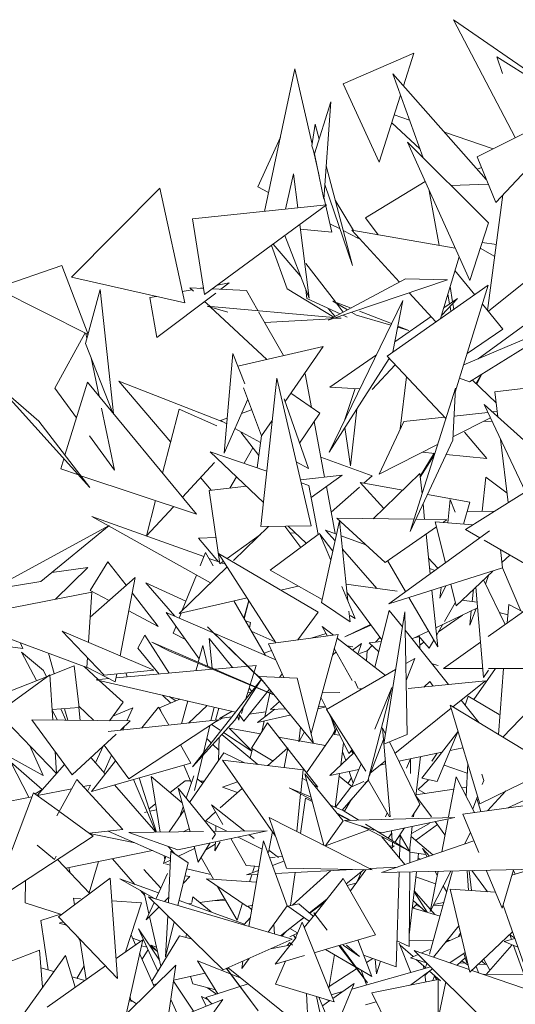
# Model space of a CAD drawing. Header units: millimetres. Extents: x -14485 to 13127, y -18923 to 3272.
# Tile 54 of 119: x 10538 to 10665, y 2772 to 3024. Entities that reach past the tile are written whole.
import ezdxf

# ---------------------------------------------------------------- set-up
doc = ezdxf.new("R2010")
doc.units = ezdxf.units.MM
doc.layers.add('G-IMPT', color=7, linetype='Continuous', lineweight=5)

# ---------------------------------------------------------------- blocks, each defined once
blk = doc.blocks.new('ÁRVORES ORNAMENTAIS - Pequeno e Médio Porte - Ipê-roxo-2865575-CORTE_CALÇADA')
at = {"layer": 'G-IMPT', "color": 253, "true_color": 0xaaaaaa}
for p, q in [((6939.72, 3002.7), (6909.09, 3023.96)), ((6924.89, 2993.73), (6909.09, 3023.96)), ((6898.92, 3015.37), (6880.78, 3007.48)), ((6896.25, 3007.02), (6898.92, 3015.37)), ((6920.17, 3014.4), (6921.58, 3010.18)), ((6920.17, 3014.4), (6940.62, 3001.64)), ((6860.61, 2974.82), (6868.43, 3011.37)), ((6868.43, 3011.37), (6872.8, 2992.02)), ((6901.26, 2988.54), (6893.53, 3010.09)), ((6893.53, 3010.09), (6917.45, 2983.03)), ((6889.99, 2987.45), (6880.78, 3007.48)), ((6889.99, 2987.45), (6895.49, 3004.65)), ((6945.03, 3003.86), (6915.09, 2988.81)), ((6919.88, 2977.13), (6945.03, 3003.86)), ((6873.47, 2989.61), (6877.62, 3002.93)), ((6875.83, 2977.96), (6877.62, 3002.93)), ((6897.8, 2998.21), (6893.86, 2999.56)), ((6873.62, 2997.14), (6872.74, 2991.63)), ((6873.62, 2997.14), (6874.63, 2993.32)), ((6900.44, 2990.85), (6893.21, 2997.54)), ((6858.93, 2981.08), (6864.69, 2993.87)), ((6919.22, 2990.89), (6906.74, 2995.15)), ((6873.42, 2989.61), (6872.74, 2991.63)), ((6913.21, 2957.12), (6897.22, 2992.55)), ((6897.22, 2992.55), (6918.04, 2971.93)), ((6873.18, 2990.33), (6874.62, 2983.96)), ((6875.83, 2977.96), (6873.47, 2989.61)), ((6919.88, 2977.13), (6915.09, 2988.81)), ((6876.44, 2986.46), (6883.16, 2960.95)), ((6915.17, 2985.62), (6916.21, 2986.08)), ((6868.01, 2984.47), (6865.98, 2975.38)), ((6869.13, 2975.71), (6868.01, 2984.47)), ((6858.93, 2981.08), (6861.65, 2979.69)), ((6883.16, 2960.95), (6876.1, 2981.73)), ((6886.54, 2973.13), (6901.77, 2982.48)), ((6908.39, 2981.49), (6917.96, 2981.79)), ((6833.8, 2980.75), (6811.15, 2957.97)), ((6833.8, 2980.75), (6840.16, 2951.4)), ((6875.86, 2978.43), (6877.87, 2969.52)), ((6905.36, 2966.12), (6902.85, 2980.07)), ((6921.73, 2979.1), (6917.79, 2949.43)), ((6842.2, 2972.9), (6876.47, 2976.47)), ((6876.47, 2976.47), (6845.27, 2953.48)), ((6883.46, 2969.93), (6878.76, 2977.67)), ((6842.2, 2972.9), (6845.27, 2953.48)), ((6872.1, 2952.57), (6869.68, 2971.47)), ((6877.4, 2971.64), (6879.98, 2970.32)), ((6886.54, 2973.13), (6889.76, 2968.83)), ((6913.21, 2957.12), (6918.04, 2971.93)), ((6872.1, 2952.57), (6865.87, 2968.66)), ((6869.83, 2970.26), (6877.87, 2969.52)), ((6880.8, 2969.9), (6884.69, 2967.91)), ((6895.22, 2956.68), (6882.99, 2970.01)), ((6882.99, 2970.01), (6909.47, 2965.4)), ((6884.69, 2967.91), (6884.24, 2968.65)), ((6862.41, 2966.11), (6866.44, 2954.96)), ((6869.97, 2958.09), (6862.83, 2966.42)), ((6920.03, 2966.32), (6916.38, 2966.83)), ((6905.76, 2947.34), (6910.48, 2963.18)), ((6919.62, 2963.23), (6915.91, 2965.39)), ((6937.73, 2965.07), (6917.98, 2949.21)), ((6808.67, 2960.96), (6791.84, 2955.11)), ((6808.67, 2960.96), (6815.39, 2943.28)), ((6871.22, 2961.46), (6878.79, 2951.6)), ((6914.51, 2953.45), (6909.43, 2959.67)), ((6811.15, 2957.97), (6840.16, 2951.4)), ((6851.57, 2956.48), (6848.58, 2955.93)), ((6851.57, 2956.48), (6849.44, 2954.87)), ((6876.92, 2946.9), (6896.75, 2957.5)), ((6907.51, 2957.25), (6876.92, 2946.9)), ((6917.96, 2955.87), (6892.02, 2937.73)), ((6907.51, 2957.25), (6896.75, 2957.5)), ((6908.8, 2951.65), (6908.2, 2955.54)), ((6909.5, 2928.51), (6917.96, 2955.87)), ((6791.84, 2955.11), (6815.39, 2943.28)), ((6818.54, 2954.77), (6814.75, 2940.94)), ((6821.89, 2923.03), (6818.54, 2954.77)), ((6832.94, 2953.03), (6831.26, 2952.72)), ((6848.16, 2953.9), (6833.03, 2942.46)), ((6842.05, 2954.72), (6839.54, 2954.25)), ((6841.47, 2955.26), (6842.46, 2954.33)), ((6841.47, 2955.26), (6845.01, 2955.09)), ((6844.99, 2955.26), (6844.25, 2955.12)), ((6847.29, 2954.97), (6856.01, 2954.55)), ((6858.95, 2949.38), (6856.01, 2954.55)), ((6878.42, 2947.7), (6866.44, 2954.96)), ((6871.24, 2954.8), (6871.5, 2952.46)), ((6904.55, 2946.5), (6897.73, 2953.94)), ((6908.05, 2951.13), (6907.61, 2953.57)), ((6833.03, 2942.46), (6831.26, 2952.72)), ((6845.27, 2951.72), (6846.57, 2950.51)), ((6851.2, 2948.96), (6845.95, 2950.56)), ((6878.28, 2947.63), (6845.95, 2950.56)), ((6871.5, 2952.46), (6880, 2948.54)), ((6877.19, 2913.11), (6896.04, 2952.01)), ((6882.81, 2950.05), (6878.17, 2951.84)), ((6878.17, 2951.84), (6881.92, 2949.57)), ((6878.98, 2951.35), (6880.8, 2948.97)), ((6893.54, 2938.8), (6896.04, 2952.01)), ((6906.02, 2948.21), (6910.06, 2952.52)), ((6910.06, 2952.52), (6906.58, 2950.11)), ((6908.4, 2949.18), (6908.16, 2950.5)), ((6909.11, 2949.68), (6908.87, 2951.25)), ((6921.71, 2944.63), (6916.47, 2951.05)), ((6846.79, 2950.31), (6861.21, 2936.87)), ((6865.52, 2937.86), (6859.1, 2949.11)), ((6878.73, 2947.87), (6876.94, 2949.96)), ((6880.75, 2948.2), (6881.76, 2947.73)), ((6882.96, 2948.94), (6884.18, 2948.21)), ((6892.97, 2945.67), (6884.18, 2948.21)), ((6893.16, 2946.06), (6884.99, 2949.21)), ((6860.69, 2946.33), (6877.67, 2947.3)), ((6878.19, 2947.33), (6880.26, 2947.45)), ((6880.26, 2947.45), (6878.9, 2947.57)), ((6903.32, 2947.84), (6894.03, 2941.37)), ((6937.92, 2946.53), (6911.67, 2935.52)), ((6913.12, 2931.16), (6937.92, 2946.53)), ((6915.33, 2937.05), (6927.35, 2945.7)), ((6806.86, 2929.52), (6814.64, 2943.66)), ((6815.13, 2942.33), (6814.87, 2943.54)), ((6897.64, 2944.33), (6894.75, 2945.16)), ((6897.64, 2944.33), (6894.8, 2945.43)), ((6921.71, 2944.63), (6912.56, 2938.4)), ((6821.65, 2923.33), (6814.75, 2940.94)), ((6850.28, 2912.87), (6852.53, 2938.43)), ((6852.53, 2938.43), (6855.61, 2930.64)), ((6853.82, 2935.17), (6875.65, 2940.19)), ((6875.65, 2940.19), (6865.9, 2926.06)), ((6889.28, 2938.06), (6877.4, 2929.79)), ((6818.24, 2927.47), (6816.19, 2937.25)), ((6892.6, 2937.11), (6877.19, 2913.11)), ((6888.22, 2929.18), (6894.12, 2935.49)), ((6907.09, 2921.74), (6892.02, 2937.73)), ((6871.02, 2933.18), (6872.64, 2924.57)), ((6914.86, 2930.67), (6916.25, 2932.97)), ((6915.04, 2930.5), (6916.25, 2932.97)), ((6815.88, 2904.03), (6792.05, 2930.37)), ((6792.05, 2930.37), (6802.75, 2921.06)), ((6809.49, 2912.33), (6815.29, 2931.05)), ((6843.18, 2897.18), (6815.29, 2931.05)), ((6836.58, 2915.63), (6823.28, 2931.34)), ((6823.28, 2931.34), (6849.91, 2920.89)), ((6863.75, 2932.07), (6859.68, 2894.03)), ((6872.55, 2894.24), (6863.75, 2932.07)), ((6895.42, 2919.09), (6897.04, 2932.4)), ((6913.12, 2931.16), (6910.61, 2932.11)), ((6920.01, 2925.77), (6913.86, 2931.62)), ((6919.67, 2928.54), (6936.79, 2930.61)), ((6806.86, 2929.52), (6812.45, 2921.88)), ((6855.26, 2929.61), (6859.84, 2917.26)), ((6867.4, 2928.24), (6874.76, 2923.09)), ((6884.99, 2929.36), (6877.4, 2929.79)), ((6881.24, 2921.46), (6883.86, 2929.43)), ((6897.96, 2892.8), (6909.55, 2929.53)), ((6908.87, 2916.18), (6909.55, 2929.53)), ((6919.67, 2928.54), (6920.44, 2922.14)), ((6850.28, 2912.87), (6856.33, 2926.71)), ((6865.65, 2926.8), (6871.88, 2908.88)), ((6934.55, 2909.42), (6916.89, 2925.35)), ((6916.89, 2925.35), (6927.54, 2902.96)), ((6822.21, 2908.53), (6818.88, 2924.41)), ((6834.52, 2907.7), (6838.78, 2924.1)), ((6848.43, 2919.86), (6838.78, 2924.1)), ((6857.31, 2923.93), (6854.73, 2923.05)), ((6869.61, 2915.4), (6874.76, 2923.09)), ((6882.62, 2909.63), (6884.26, 2924.13)), ((6909.19, 2922.35), (6917.87, 2923.28)), ((6919.05, 2923.4), (6920.27, 2923.54)), ((6815.88, 2904.03), (6802.75, 2921.06)), ((6851.07, 2921.79), (6849.34, 2921.2)), ((6849.34, 2921.2), (6850.94, 2920.33)), ((6862.59, 2921.26), (6859.84, 2917.26)), ((6873.32, 2920.95), (6876.01, 2906.7)), ((6896.3, 2920.97), (6889.97, 2907.5)), ((6896.3, 2920.97), (6906.76, 2922.09)), ((6918.53, 2921.9), (6908.92, 2917.05)), ((6916.89, 2921.07), (6918.97, 2920.97)), ((6853.04, 2919.18), (6859.62, 2915.58)), ((6859.18, 2912.27), (6854.59, 2918.21)), ((6882.62, 2909.63), (6881.24, 2919.43)), ((6917.57, 2911.48), (6911.88, 2918.21)), ((6815.79, 2917.31), (6822.21, 2908.53)), ((6859.84, 2917.26), (6858.76, 2909.11)), ((6908.87, 2916.18), (6897.96, 2892.8)), ((6921.13, 2916.44), (6923.08, 2900.18)), ((6860.35, 2900.21), (6846.73, 2913.22)), ((6846.73, 2913.22), (6861.21, 2908.27)), ((6855.39, 2910.26), (6857.66, 2914.24)), ((6904.99, 2915.07), (6889.97, 2907.5)), ((6900.53, 2906.92), (6904.09, 2912.82)), ((6901.11, 2913.12), (6904.27, 2912.8)), ((6808.39, 2908.79), (6809.2, 2911.42)), ((6847.81, 2910.45), (6839.57, 2901.56)), ((6868.75, 2910.6), (6871.88, 2908.88)), ((6888.23, 2907.06), (6875.05, 2911.81)), ((6904.13, 2912.35), (6900.55, 2906.7)), ((6907.16, 2912.52), (6917.57, 2911.48)), ((6808.39, 2908.79), (6812.96, 2907.27)), ((6900.46, 2907.62), (6888.45, 2896.04)), ((6900.46, 2907.62), (6900.99, 2902.41)), ((6813.54, 2907.07), (6843.18, 2897.18)), ((6846.99, 2903.33), (6844.23, 2906.59)), ((6851.75, 2903.89), (6853.43, 2906.82)), ((6869.82, 2905.98), (6880.55, 2907.23)), ((6869.99, 2905.27), (6872.01, 2904.58)), ((6880.55, 2907.23), (6872.59, 2901.46)), ((6891.16, 2898.65), (6885.13, 2905.29)), ((6885.13, 2905.29), (6896.04, 2903.36)), ((6888.23, 2907.06), (6886.06, 2905.13)), ((6916.37, 2897.95), (6917.32, 2906.68)), ((6922.8, 2902.55), (6917.32, 2906.68)), ((6846.45, 2903.27), (6855.98, 2904.38)), ((6846.45, 2903.27), (6849.2, 2884.51)), ((6874.34, 2892.02), (6872.01, 2904.58)), ((6876.47, 2904.27), (6878.74, 2892.23)), ((6884.99, 2904.17), (6877.71, 2897.69)), ((6929.56, 2904.23), (6912.1, 2893.31)), ((6830.34, 2891.62), (6832.69, 2900.68)), ((6902.37, 2902.24), (6913.22, 2900.32)), ((6907.6, 2894.97), (6908.23, 2900.93)), ((6908.23, 2900.93), (6909.47, 2897.76)), ((6911.59, 2894.68), (6913.22, 2900.32)), ((6837.31, 2899.13), (6830.34, 2891.62)), ((6901.25, 2899.86), (6901.66, 2895.87)), ((6912.52, 2897.89), (6919.6, 2898)), ((6845.09, 2886.34), (6816.34, 2896.63)), ((6846.76, 2879.57), (6816.34, 2896.63)), ((6879.84, 2895.46), (6875.21, 2874.58)), ((6891.5, 2884.86), (6879.13, 2896.16)), ((6898.94, 2895.9), (6879.13, 2896.16)), ((6879.84, 2895.46), (6881.98, 2875)), ((6907.38, 2895.79), (6899.41, 2895.89)), ((6906.97, 2884.74), (6904.39, 2895.21)), ((6914, 2894.5), (6904.39, 2895.21)), ((6906.33, 2895.07), (6907.38, 2895.79)), ((6790.38, 2877.82), (6820.8, 2894.29)), ((6803.3, 2879.96), (6820.8, 2894.29)), ((6861.67, 2894.06), (6852.71, 2885.35)), ((6872.55, 2894.24), (6859.68, 2894.03)), ((6865.84, 2894.13), (6869.89, 2888.68)), ((6871.3, 2889.74), (6866.7, 2894.14)), ((6878.71, 2890.37), (6876.29, 2893.13)), ((6876.29, 2893.13), (6879.09, 2892.1)), ((6891.5, 2884.86), (6904.7, 2893.95)), ((6892.45, 2874.23), (6918.26, 2892.91)), ((6912.1, 2893.31), (6915.83, 2891.15)), ((6843.71, 2891.02), (6848.21, 2891.27)), ((6843.71, 2891.02), (6848.85, 2885)), ((6859.58, 2892.03), (6851.04, 2885.84)), ((6862.1, 2882.82), (6874.7, 2892.29)), ((6867.19, 2892.32), (6868.52, 2892.4)), ((6877.6, 2885.38), (6874.7, 2892.29)), ((6878.13, 2887.75), (6874.79, 2892.06)), ((6880.23, 2891.67), (6886.62, 2889.32)), ((6902.05, 2892.12), (6903.09, 2881.93)), ((6916.9, 2890.53), (6933.2, 2881.09)), ((6889.4, 2878.16), (6880.59, 2888.21)), ((6921.63, 2883.41), (6921.06, 2888.12)), ((6815.95, 2877.64), (6820.51, 2884.96)), ((6825.16, 2878.98), (6820.51, 2884.96)), ((6845.5, 2887.38), (6844.15, 2884)), ((6845.5, 2887.38), (6847.48, 2883.99)), ((6849.15, 2884.89), (6846.38, 2885.88)), ((6863.55, 2864.2), (6848.83, 2887.14)), ((6874.36, 2872.13), (6848.83, 2887.14)), ((6850.1, 2885.16), (6849.2, 2884.51)), ((6896.77, 2877.36), (6892.14, 2885.3)), ((6905.05, 2883.35), (6902.68, 2885.96)), ((6921.45, 2884.85), (6923.45, 2886.74)), ((6806.09, 2882.24), (6815.34, 2883.54)), ((6807.09, 2875.38), (6815.34, 2883.54)), ((6851.03, 2883.71), (6838.71, 2871.74)), ((6850.61, 2884.37), (6849.54, 2884.75)), ((6862.1, 2882.82), (6875.37, 2875.3)), ((6921.63, 2883.41), (6892.45, 2874.23)), ((6902.95, 2883.28), (6904.28, 2882.79)), ((6909.7, 2873.73), (6919.09, 2882.61)), ((6921.59, 2883.41), (6926.32, 2872.44)), ((6790.38, 2877.82), (6803.3, 2879.96)), ((6815.96, 2870.81), (6827.44, 2881.01)), ((6823.64, 2860.89), (6827.44, 2881.01)), ((6843.18, 2881.58), (6839.56, 2872.56)), ((6916.71, 2880.36), (6922.27, 2868.92)), ((6918.14, 2881.72), (6917.22, 2879.3)), ((6820.77, 2875.08), (6815.95, 2877.64)), ((6840.5, 2874.9), (6830.18, 2879.61)), ((6837.65, 2871.08), (6830.18, 2879.61)), ((6869.27, 2878.76), (6864.83, 2877.74)), ((6883.87, 2870.49), (6880.45, 2878.64)), ((6881.53, 2879.24), (6894.59, 2877.44)), ((6903.53, 2877.72), (6905.01, 2863.22)), ((6905.56, 2875.67), (6907.05, 2878.82)), ((6905.56, 2875.67), (6905.85, 2878.45)), ((6909.7, 2873.73), (6908.34, 2879.23)), ((6913.87, 2874.79), (6914.21, 2878)), ((6914.76, 2878.52), (6916.77, 2855.34)), ((6816.41, 2877.19), (6781.59, 2870.41)), ((6815.52, 2864.37), (6816.41, 2877.19)), ((6833.34, 2868.44), (6826.69, 2877.01)), ((6856.15, 2875.74), (6838.71, 2871.74)), ((6852.75, 2874.96), (6860.88, 2861.02)), ((6855.33, 2870.54), (6856.57, 2875.07)), ((6855.4, 2870.42), (6856.63, 2874.99)), ((6881.74, 2877.22), (6890.65, 2864.96)), ((6905.01, 2863.22), (6897.64, 2875.86)), ((6911.21, 2875.16), (6915.1, 2874.62)), ((6917.93, 2865.82), (6931.59, 2875.58)), ((6833.34, 2868.44), (6825.82, 2872.41)), ((6875.21, 2874.58), (6882.54, 2869.64)), ((6882.26, 2872.31), (6882.54, 2869.64)), ((6888.86, 2858), (6892.59, 2872.54)), ((6895.96, 2868.33), (6892.59, 2872.54)), ((6904.51, 2868.1), (6915.23, 2873.2)), ((6906.75, 2869.68), (6909.51, 2874.5)), ((6914.84, 2873.02), (6913.21, 2868.72)), ((6913.21, 2868.72), (6913.61, 2872.44)), ((6923.2, 2874.03), (6922.82, 2869.32)), ((6926.83, 2872.18), (6923.2, 2874.03)), ((6815.07, 2857.91), (6781.59, 2870.41)), ((6863.49, 2859.89), (6835.46, 2872.02)), ((6843.89, 2860.16), (6835.46, 2872.02)), ((6839.28, 2871.87), (6838.77, 2870.59)), ((6856.99, 2869.47), (6855.74, 2869.83)), ((6869.17, 2864.96), (6874.36, 2872.13)), ((6882.57, 2871.23), (6883.87, 2870.49)), ((6891.22, 2838.25), (6896.57, 2872.21)), ((6897.19, 2840.72), (6896.57, 2872.21)), ((6911.34, 2871.35), (6905.24, 2867.05)), ((6922.99, 2871.39), (6920.77, 2872.01)), ((6798.65, 2862.75), (6761.58, 2867.96)), ((6819.49, 2855.98), (6808.8, 2867.25)), ((6808.8, 2867.25), (6832.29, 2857.18)), ((6837.94, 2868.53), (6837.22, 2866.72)), ((6860.24, 2854.4), (6845.97, 2868.33)), ((6845.97, 2868.33), (6860.66, 2853.89)), ((6856.99, 2869.47), (6856.81, 2867.99)), ((6863.39, 2864.46), (6857.24, 2867.26)), ((6878.27, 2866.17), (6875.4, 2868.39)), ((6876.74, 2865.97), (6875.4, 2868.39)), ((6881.24, 2865.78), (6887.76, 2868.95)), ((6881.24, 2865.78), (6887.88, 2868.77)), ((6907.79, 2853.55), (6896.66, 2867.46)), ((6898.46, 2865.21), (6902.68, 2867.22)), ((6904.71, 2866.13), (6906.34, 2868.97)), ((6828.15, 2862.84), (6829.92, 2866.23)), ((6829.92, 2866.23), (6836.21, 2856.46)), ((6837.22, 2866.72), (6840.39, 2865.09)), ((6846.4, 2865.32), (6847.24, 2857.72)), ((6846.4, 2865.32), (6852.38, 2857.9)), ((6879.48, 2866.34), (6861.67, 2863.95)), ((6876.38, 2866.62), (6872.54, 2865.41)), ((6879.48, 2866.34), (6872.54, 2840.99)), ((6891.62, 2855.88), (6879.23, 2865.43)), ((6889.03, 2864.38), (6890.2, 2865.59)), ((6899.31, 2865.62), (6900.27, 2865.74)), ((6902.82, 2862.82), (6900.06, 2865.98)), ((6900.34, 2865.66), (6900.41, 2862.77)), ((6902.82, 2862.82), (6904.02, 2864.92)), ((6798.65, 2862.75), (6797.99, 2864.29)), ((6828.15, 2862.84), (6833.63, 2856.23)), ((6836.28, 2862.06), (6831.72, 2864.38)), ((6831.72, 2864.38), (6858.28, 2852.98)), ((6843.64, 2859.26), (6844.81, 2863.51)), ((6846.11, 2858.2), (6844.81, 2863.51)), ((6862.44, 2862.22), (6860.53, 2861.62)), ((6861.67, 2863.95), (6865.55, 2855.32)), ((6883.06, 2854.53), (6878.51, 2862.77)), ((6883.28, 2863.19), (6881.83, 2863.43)), ((6885.48, 2864.09), (6883.21, 2862.36)), ((6884.52, 2861.36), (6885.48, 2864.09)), ((6886.93, 2862.2), (6884.99, 2861.49)), ((6886.93, 2862.2), (6886.78, 2859.61)), ((6886.92, 2862.2), (6888.2, 2863.52)), ((6887.47, 2864.19), (6890.55, 2864.56)), ((6887.47, 2864.19), (6889.88, 2861.96)), ((6901.46, 2864.38), (6900.39, 2863.63)), ((6906.46, 2857.61), (6915.99, 2864.43)), ((6798.33, 2861.82), (6804.02, 2857.11)), ((6798.33, 2861.82), (6802.19, 2854.54)), ((6806.76, 2856.34), (6805.23, 2861.59)), ((6815.07, 2857.91), (6815.25, 2860.45)), ((6836.28, 2862.06), (6858.21, 2852.89)), ((6878.98, 2861.91), (6878.05, 2861.09)), ((6896.83, 2858.89), (6899.1, 2860.21)), ((6896.91, 2854.54), (6899.1, 2860.21)), ((6804.02, 2857.11), (6804.73, 2855.54)), ((6811.84, 2858.34), (6805.58, 2855.87)), ((6813.13, 2847.63), (6811.84, 2858.34)), ((6818.02, 2854.83), (6814.41, 2858.16)), ((6822.39, 2854.23), (6815.07, 2857.95)), ((6819.49, 2855.98), (6832.29, 2857.18)), ((6847.3, 2857.45), (6822.58, 2855.24)), ((6843.04, 2857.07), (6843.58, 2859.01)), ((6858.44, 2858.45), (6847.86, 2857.5)), ((6855.85, 2849.88), (6858.44, 2858.45)), ((6876.52, 2847.13), (6894.18, 2857.36)), ((6903.57, 2858.83), (6905.14, 2858.42)), ((6916.58, 2857.63), (6906.46, 2857.61)), ((6914.3, 2849.67), (6919.77, 2857.64)), ((6916.77, 2855.34), (6918, 2857.21)), ((6926.81, 2857.65), (6918, 2857.63)), ((6921.89, 2857.64), (6920.54, 2840.77)), ((6805.14, 2855.7), (6785.92, 2848.13)), ((6792.3, 2846.33), (6805.57, 2856.01)), ((6806.39, 2844.42), (6805.57, 2856.01)), ((6820.73, 2855.07), (6817.44, 2854.78)), ((6853.18, 2846.49), (6817.44, 2854.78)), ((6824.36, 2848.99), (6818.29, 2854.58)), ((6822.39, 2854.23), (6822.78, 2856.29)), ((6825.45, 2855.5), (6825.09, 2856.51)), ((6859.81, 2854.92), (6842.16, 2832.44)), ((6853.03, 2844.43), (6859.81, 2854.92)), ((6859.24, 2855.63), (6873.16, 2838.53)), ((6859.24, 2855.63), (6868.97, 2855.15)), ((6865.13, 2856.24), (6864.43, 2855.37)), ((6873.16, 2838.53), (6868.97, 2855.15)), ((6861.94, 2852.31), (6855.29, 2844.14)), ((6856.75, 2852.49), (6857.33, 2851.77)), ((6858.44, 2852.79), (6863.15, 2850.82)), ((6858.5, 2852.89), (6863.07, 2850.92)), ((6862.13, 2852.08), (6860.73, 2845.28)), ((6883.75, 2854.43), (6884.62, 2852.49)), ((6885.71, 2852.45), (6884.99, 2852.47)), ((6893.24, 2852.79), (6887.12, 2828.87)), ((6893.24, 2852.79), (6888.93, 2842.09)), ((6897.41, 2852.49), (6917.26, 2854.52)), ((6902.97, 2854.34), (6901.45, 2852.9)), ((6902.97, 2854.34), (6903.85, 2853.15)), ((6917.26, 2854.52), (6908.92, 2847.83)), ((6838.95, 2849.79), (6833.72, 2847.56)), ((6836.58, 2848.78), (6834.49, 2850.82)), ((6837.87, 2849.33), (6836.21, 2850.43)), ((6856.32, 2851.43), (6857.17, 2851.56)), ((6875.09, 2850.31), (6876.63, 2847.2)), ((6875.39, 2851.39), (6879.9, 2851.46)), ((6912.03, 2848.26), (6912.82, 2850.54)), ((6912.82, 2850.54), (6920.75, 2845.85)), ((6933.11, 2851.99), (6921.69, 2840.07)), ((6813.13, 2847.63), (6806.2, 2847.1)), ((6808.44, 2847.27), (6809.73, 2844.38)), ((6810.22, 2844.38), (6809.36, 2847.34)), ((6812.95, 2848.09), (6816.9, 2844.31)), ((6813.34, 2844.34), (6813, 2847.62)), ((6820.92, 2844.27), (6824.36, 2848.99)), ((6821.78, 2845.45), (6826.88, 2847.56)), ((6825.38, 2844.22), (6826.88, 2847.56)), ((6833.42, 2847.74), (6829.2, 2842.43)), ((6836.09, 2843.14), (6833.42, 2847.74)), ((6833.72, 2847.56), (6834.24, 2846.34)), ((6839.33, 2843.48), (6840.93, 2849.33)), ((6841.15, 2843.66), (6845.92, 2848.17)), ((6847.72, 2847.75), (6846.9, 2844.26)), ((6848.09, 2844.38), (6848.89, 2847.48)), ((6854.72, 2846.13), (6855.23, 2847.83)), ((6863.26, 2847.21), (6858.8, 2843.82)), ((6864.48, 2849.19), (6862.15, 2847.15)), ((6865.98, 2847.35), (6862.15, 2847.15)), ((6876.34, 2847.8), (6874.27, 2847.33)), ((6876.29, 2847.9), (6874.4, 2847.8)), ((6886.56, 2831.3), (6876.52, 2847.13)), ((6908.44, 2847.45), (6894.03, 2835.9)), ((6908.2, 2848.27), (6934.63, 2832.2)), ((6908.2, 2848.27), (6915.77, 2822.97)), ((6915.64, 2843.75), (6911.02, 2849.52)), ((6792.3, 2846.33), (6807.35, 2830.77)), ((6806.2, 2846.98), (6807.57, 2844.4)), ((6847.97, 2843.9), (6850.05, 2844.97)), ((6849.07, 2844.84), (6852.29, 2846.69)), ((6852.24, 2845.28), (6849.07, 2844.84)), ((6854.01, 2844.41), (6853.69, 2845.44)), ((6855.29, 2844.14), (6854.01, 2845.94)), ((6854.17, 2845.71), (6854.01, 2844.41)), ((6860.98, 2846.5), (6856.73, 2845.91)), ((6867.11, 2845.7), (6858.8, 2843.82)), ((6877.21, 2846.04), (6882.25, 2835.88)), ((6877.72, 2845.01), (6878.83, 2841.7)), ((6800.98, 2844.47), (6811.33, 2830.42)), ((6800.98, 2844.47), (6826.23, 2844.21)), ((6820.58, 2841.54), (6848.82, 2844.46)), ((6823.69, 2841.86), (6826.23, 2844.21)), ((6824.35, 2841.93), (6824.77, 2842.86)), ((6825.85, 2829.36), (6848.82, 2844.46)), ((6853.03, 2844.43), (6842.16, 2832.44)), ((6846.6, 2843), (6844.95, 2835.99)), ((6849.24, 2841.81), (6847.02, 2843.27)), ((6857.38, 2836.57), (6851.54, 2842.36)), ((6851.54, 2842.36), (6859.61, 2840.89)), ((6857.26, 2837.19), (6861.39, 2843.68)), ((6860.51, 2844.2), (6859.93, 2841.39)), ((6874.25, 2827.21), (6861.39, 2843.68)), ((6869.85, 2842.59), (6869.41, 2838.88)), ((6878.16, 2840.7), (6878.73, 2841.99)), ((6879.03, 2842.37), (6878.55, 2840.72)), ((6890.83, 2842.46), (6892.82, 2819.62)), ((6890.83, 2842.46), (6891.63, 2840.83)), ((6787.17, 2839.51), (6803.86, 2830.22)), ((6811.33, 2830.42), (6822.59, 2840.84)), ((6846.98, 2838.58), (6845.82, 2839.71)), ((6849.01, 2839.99), (6848.79, 2833.96)), ((6858.89, 2833.07), (6849.72, 2840.77)), ((6857.35, 2836.44), (6850.13, 2841.22)), ((6864.22, 2840.05), (6876.21, 2837.87)), ((6870.84, 2841.38), (6869.41, 2838.88)), ((6871.39, 2830.87), (6878.82, 2841.65)), ((6878.55, 2840.72), (6879.94, 2840.55)), ((6887.42, 2829.95), (6891.09, 2839.46)), ((6891.22, 2838.25), (6897.19, 2840.72)), ((6900.91, 2829.55), (6910.17, 2841.37)), ((6910.17, 2841.37), (6904.89, 2828.64)), ((6800.52, 2837.83), (6803.86, 2830.22)), ((6817.33, 2833.45), (6819.38, 2837.87)), ((6825.85, 2829.36), (6819.52, 2838)), ((6841.76, 2833.39), (6839.06, 2838.04)), ((6848.89, 2836.7), (6847.37, 2838.19)), ((6856.91, 2834.73), (6857.51, 2837.05)), ((6862.81, 2833.93), (6857.26, 2837.19)), ((6861.49, 2832.76), (6866.6, 2837.29)), ((6865.67, 2832.28), (6866.6, 2837.29)), ((6880.9, 2838.6), (6880.14, 2832.83)), ((6892.61, 2838.82), (6900.42, 2822.76)), ((6911.47, 2837.33), (6908.21, 2836.65)), ((6807.35, 2830.77), (6806.96, 2836.36)), ((6816.11, 2834.85), (6819.79, 2830.61)), ((6819.44, 2831.02), (6821.42, 2835.41)), ((6850.2, 2835.99), (6841.42, 2823.33)), ((6844.79, 2835.35), (6842.67, 2826.36)), ((6850.2, 2835.99), (6855.53, 2833.46)), ((6883.55, 2836.04), (6877.34, 2830.19)), ((6880.61, 2836.41), (6881.42, 2834.03)), ((6882.25, 2835.88), (6883.06, 2836.82)), ((6882.86, 2836.59), (6883.31, 2835.82)), ((6906.13, 2836.21), (6895.01, 2833.89)), ((6898.06, 2834.52), (6896.99, 2832.06)), ((6898.03, 2830.76), (6898.07, 2834.53)), ((6900.57, 2835.05), (6899.39, 2824.88)), ((6903.5, 2833.93), (6904.88, 2835.95)), ((6795.59, 2833.6), (6803.62, 2826.6)), ((6795.59, 2833.6), (6800.2, 2824.63)), ((6809.39, 2833.06), (6802.4, 2825.1)), ((6822.47, 2833.97), (6816.25, 2826.16)), ((6841.76, 2833.39), (6816.25, 2826.16)), ((6839.92, 2832.87), (6841.87, 2828.26)), ((6849.87, 2834.12), (6870.49, 2831.71)), ((6849.87, 2834.12), (6863.43, 2814.68)), ((6885.35, 2833.22), (6882.99, 2827.38)), ((6891.57, 2833.93), (6887.78, 2830.89)), ((6891.64, 2833.18), (6890.29, 2832.9)), ((6912.57, 2830.78), (6906.63, 2832.84)), ((6912.68, 2833.27), (6912.29, 2824.96)), ((6934.63, 2832.2), (6915.77, 2822.97)), ((6832.91, 2815.72), (6828.5, 2829.63)), ((6833.91, 2815.73), (6831.56, 2830)), ((6831.56, 2830), (6839.51, 2823.23)), ((6842.5, 2830.1), (6840.54, 2824.42)), ((6844.84, 2828.26), (6843.39, 2829.4)), ((6870.49, 2831.71), (6869.89, 2825.81)), ((6871.45, 2828.85), (6870.27, 2829.55)), ((6870.98, 2830.63), (6875.83, 2812.32)), ((6870.98, 2830.63), (6880.81, 2818.64)), ((6884.75, 2831.74), (6877.34, 2830.19)), ((6879.87, 2830.72), (6878.74, 2822.1)), ((6879.78, 2830.04), (6882.96, 2827.37)), ((6881.95, 2828.21), (6882.89, 2829.65)), ((6882.35, 2831.24), (6883.35, 2828.28)), ((6900.91, 2829.55), (6904.89, 2828.64)), ((6909.74, 2829.9), (6907.76, 2819.62)), ((6909.74, 2829.9), (6914.47, 2820.74)), ((6916.29, 2830.6), (6916.78, 2828.95)), ((6802.44, 2825.07), (6811.26, 2826.82)), ((6807.44, 2819.87), (6812.55, 2829.16)), ((6812.55, 2829.16), (6824.35, 2816.36)), ((6814.17, 2827.4), (6816.07, 2827.78)), ((6815.29, 2826.18), (6816.07, 2827.78)), ((6822.2, 2827.85), (6832.74, 2815.71)), ((6832.76, 2815.71), (6827.04, 2829.22)), ((6836.43, 2825.85), (6840.29, 2828.84)), ((6838.5, 2826.94), (6841.53, 2815.81)), ((6838.5, 2826.94), (6848.02, 2815.17)), ((6841.63, 2828.82), (6840.29, 2828.84)), ((6845.18, 2828.76), (6844.19, 2828.77)), ((6849.24, 2821.9), (6854.9, 2826.92)), ((6853.7, 2828.63), (6849.87, 2827.24)), ((6853.71, 2825.86), (6849.87, 2827.24)), ((6866.97, 2827.03), (6872.56, 2824.69)), ((6866.97, 2827.03), (6872.74, 2823.99)), ((6874.25, 2827.21), (6873.35, 2827.74)), ((6882.7, 2827.26), (6878.8, 2822.07)), ((6880.48, 2821.37), (6887.38, 2829.23)), ((6882.7, 2827.26), (6886.07, 2828.68)), ((6886.33, 2828.24), (6887.12, 2828.87)), ((6887.19, 2829.12), (6892.68, 2819.62)), ((6902.66, 2829.15), (6899.96, 2826.63)), ((6912.4, 2827.23), (6911.21, 2827.05)), ((6916.78, 2828.95), (6916.37, 2827.87)), ((6790.07, 2822.62), (6801.03, 2824.79)), ((6801.42, 2825.81), (6790.8, 2797.73)), ((6808.06, 2820.98), (6801.42, 2825.81)), ((6803.82, 2826.72), (6801.83, 2825.51)), ((6869.86, 2825.51), (6868.88, 2815.85)), ((6871.1, 2824.4), (6869.84, 2815.37)), ((6872.87, 2823.52), (6871.1, 2824.4)), ((6903.42, 2819.62), (6899.4, 2824.99)), ((6909.13, 2826.73), (6899.43, 2825.24)), ((6899.96, 2826.63), (6901.79, 2825.6)), ((6915.21, 2824.83), (6914, 2821.65)), ((6915.02, 2824.35), (6916.07, 2820.96)), ((6917.75, 2821.19), (6922.48, 2826.26)), ((6922.99, 2821.92), (6929.26, 2824.82)), ((6831.03, 2821.67), (6832.71, 2822.98)), ((6839.78, 2822.23), (6838.9, 2819.7)), ((6855.55, 2815.96), (6847.04, 2822.67)), ((6849.94, 2817.62), (6847.04, 2822.67)), ((6877.57, 2822.59), (6880.8, 2821.24)), ((6881.12, 2821.04), (6882.93, 2824.15)), ((6898.36, 2819.62), (6900.42, 2822.76)), ((6929.4, 2822.82), (6911.41, 2820.31)), ((6816.74, 2814.67), (6808.16, 2820.91)), ((6830.56, 2820.91), (6829.83, 2820.75)), ((6832.96, 2821.46), (6831.22, 2821.06)), ((6840.03, 2821.32), (6836.17, 2815.75)), ((6845.56, 2818.64), (6848.07, 2820.87)), ((6861.82, 2819.44), (6866.22, 2806.47)), ((6861.82, 2819.44), (6888.18, 2806.05)), ((6879.24, 2820.56), (6882.73, 2818.71)), ((6882.51, 2818.71), (6879.54, 2820.19)), ((6880.8, 2821.24), (6884.79, 2818.77)), ((6881.13, 2818.67), (6909.38, 2819.46)), ((6890.56, 2815.56), (6909.38, 2819.46)), ((6892.06, 2820.69), (6891.59, 2819.62)), ((6898.87, 2820.39), (6898.78, 2819.62)), ((6911.41, 2820.31), (6915.54, 2810.46)), ((6850.94, 2815.91), (6845.56, 2818.64)), ((6848.17, 2817.31), (6848.12, 2815.88)), ((6876.2, 2812.13), (6880.81, 2818.64)), ((6888.63, 2816.2), (6881.13, 2818.67)), ((6886.89, 2816.52), (6885.39, 2817.27)), ((6885.61, 2817.19), (6897.6, 2810.87)), ((6886.52, 2817.71), (6897.6, 2810.87)), ((6894.04, 2813.06), (6896.5, 2816.79)), ((6898.5, 2817.21), (6897.76, 2810.84)), ((6898.29, 2815.39), (6902.87, 2817.89)), ((6899.31, 2813.6), (6904.92, 2817.62)), ((6906.87, 2815.01), (6904.32, 2818.41)), ((6907.66, 2819.1), (6906.03, 2810.62)), ((6816.74, 2814.67), (6790.8, 2797.73)), ((6815.65, 2815.46), (6824.35, 2816.36)), ((6815.81, 2815.34), (6827.39, 2812.95)), ((6820.54, 2815.96), (6836.54, 2808.94)), ((6825.89, 2815.64), (6844.97, 2815.85)), ((6838.37, 2811.14), (6825.89, 2815.64)), ((6838.37, 2811.14), (6861.29, 2816.02)), ((6841.33, 2816.52), (6839.74, 2815.79)), ((6847.23, 2813.87), (6848.02, 2815.17)), ((6847.45, 2815.87), (6861.29, 2816.02)), ((6860.03, 2811.3), (6853.84, 2814.44)), ((6857.94, 2814.08), (6856.71, 2815.05)), ((6861.63, 2810.49), (6862.63, 2815.84)), ((6887.37, 2816.26), (6876.22, 2812.16)), ((6890.56, 2815.56), (6889.33, 2815.97)), ((6890.7, 2814.5), (6896.56, 2807.39)), ((6892.31, 2814.13), (6893.18, 2815.36)), ((6893.12, 2816.09), (6893.35, 2813.49)), ((6895.29, 2812.29), (6895.38, 2815.09)), ((6895.37, 2814.96), (6897.76, 2810.84)), ((6898.19, 2814.54), (6903.77, 2809.85)), ((6911.83, 2812.6), (6913.37, 2815.63)), ((6802.38, 2812.37), (6806.79, 2808.69)), ((6835.96, 2812.01), (6837.53, 2810.21)), ((6842.56, 2812.03), (6843.66, 2807.98)), ((6843.66, 2807.98), (6846.64, 2812.9)), ((6845.57, 2811.13), (6848, 2812.66)), ((6849.24, 2813.19), (6847.93, 2810.9)), ((6848.02, 2813.19), (6847.93, 2810.9)), ((6855.93, 2807.16), (6851.99, 2814.04)), ((6860.4, 2813.5), (6856.63, 2791.52)), ((6860.4, 2813.5), (6866.43, 2796.82)), ((6914.29, 2813.43), (6890.62, 2805.36)), ((6892.67, 2812.12), (6893.87, 2812.23)), ((6893.87, 2812.23), (6893.08, 2811.61)), ((6893.38, 2813.09), (6893.46, 2812.17)), ((6895.2, 2809.04), (6895.29, 2812.08)), ((6897.84, 2807.82), (6897.87, 2811.83)), ((6806.79, 2808.69), (6807.19, 2809.51)), ((6831.88, 2810.98), (6809.69, 2806.43)), ((6835.36, 2809.45), (6834.73, 2807.64)), ((6835.07, 2808.63), (6834.91, 2809.65)), ((6836.63, 2810.82), (6835.98, 2797.61)), ((6836.63, 2810.82), (6841.06, 2807.79)), ((6842.7, 2811.51), (6838.56, 2809.5)), ((6844.37, 2809.16), (6847.56, 2803.61)), ((6864.17, 2809.17), (6861.74, 2811.08)), ((6861.97, 2809.15), (6863.39, 2809.29)), ((6863.96, 2809.34), (6865.21, 2809.46)), ((6897.86, 2810.58), (6901.95, 2809.97)), ((6900.07, 2810.25), (6899.87, 2808.52)), ((6902.87, 2809.54), (6901.1, 2811.51)), ((6902.3, 2809.34), (6901.1, 2811.51)), ((6807.55, 2808.67), (6815.83, 2799.99)), ((6815.65, 2800.18), (6818.05, 2808.14)), ((6821.69, 2808.89), (6827.43, 2802.32)), ((6836.52, 2808.51), (6834.73, 2807.64)), ((6835.25, 2807.54), (6836.45, 2807.26)), ((6841.06, 2807.79), (6838.44, 2796.88)), ((6859.27, 2806.9), (6855.93, 2807.16)), ((6858.06, 2806.99), (6857.5, 2805.28)), ((6865.61, 2808.26), (6862.68, 2807.19)), ((6894.68, 2806.75), (6887.53, 2806.37)), ((6899.93, 2809.02), (6900.71, 2808.8)), ((6810.47, 2806.59), (6810.8, 2805.26)), ((6834.03, 2801.3), (6829.69, 2806.12)), ((6832.76, 2798.56), (6835.79, 2805.09)), ((6839.83, 2802.64), (6841.51, 2804.3)), ((6841.51, 2804.3), (6840.26, 2804.47)), ((6840.7, 2806.27), (6846.85, 2804.84)), ((6859.09, 2805.86), (6855.99, 2804.72)), ((6858.92, 2804.88), (6855.99, 2804.72)), ((6857.35, 2804.79), (6856.76, 2802.98)), ((6883.15, 2806.14), (6863.43, 2805.11)), ((6866.22, 2806.47), (6888.18, 2806.05)), ((6868.44, 2805.37), (6867.25, 2796.86)), ((6877.59, 2805.85), (6867.78, 2796.98)), ((6886.12, 2806.09), (6881.58, 2802.48)), ((6882.65, 2800.62), (6886.55, 2806.08)), ((6885.51, 2805.6), (6884.46, 2803.19)), ((6932.8, 2806.23), (6890.62, 2805.36)), ((6894.36, 2781.21), (6895.09, 2805.45)), ((6897.66, 2786.42), (6897.82, 2805.51)), ((6899.53, 2805.54), (6897.68, 2789.38)), ((6904.45, 2802.41), (6899.38, 2804.27)), ((6902.87, 2784.45), (6908.82, 2805.74)), ((6903.09, 2795.36), (6908.35, 2805.73)), ((6905.08, 2805.66), (6903.09, 2795.36)), ((6904.89, 2804.67), (6904.35, 2805.64)), ((6912.91, 2800.76), (6912.59, 2805.81)), ((6913.65, 2800.71), (6913.08, 2805.82)), ((6917.79, 2800.44), (6913.74, 2805.84)), ((6917.45, 2805.91), (6921.53, 2796.21)), ((6924.44, 2806.06), (6921.53, 2796.21)), ((6928.78, 2806.15), (6924.04, 2804.7)), ((6924.39, 2805.89), (6924.85, 2804.94)), ((6799.38, 2803.33), (6799.26, 2797.55)), ((6807.81, 2794.03), (6821.03, 2803.86)), ((6822.96, 2778.22), (6821.03, 2803.86)), ((6833.48, 2800.12), (6823.56, 2803.73)), ((6832.42, 2798.66), (6823.56, 2803.73)), ((6856.17, 2796.65), (6845.76, 2803.73)), ((6845.76, 2803.73), (6858.58, 2802.86)), ((6848.6, 2801.8), (6853.57, 2793.15)), ((6880.8, 2803.84), (6873.56, 2794.71)), ((6889.08, 2789.41), (6880.8, 2803.84)), ((6884.05, 2802.59), (6881.82, 2802.06)), ((6907.3, 2800.32), (6906.42, 2801.91)), ((6828.86, 2800.7), (6829.91, 2799.49)), ((6829.75, 2800.18), (6830.99, 2794.77)), ((6850, 2780.38), (6830.87, 2799.11)), ((6867.7, 2788.26), (6830.87, 2799.11)), ((6842.29, 2799.14), (6842.02, 2797.63)), ((6842.29, 2799.14), (6846.91, 2795.23)), ((6902.3, 2795.18), (6898.94, 2800.43)), ((6898.97, 2800.67), (6904.26, 2794.59)), ((6913.25, 2779.77), (6908.16, 2801.07)), ((6919.81, 2800.3), (6908.16, 2801.07)), ((6799.26, 2797.55), (6808.59, 2794.61)), ((6813.48, 2798.65), (6811.67, 2798.78)), ((6811.67, 2798.78), (6811.93, 2797.1)), ((6829.11, 2797.56), (6821.47, 2798.09)), ((6829.11, 2797.56), (6825.02, 2785.02)), ((6830.29, 2793.26), (6832.34, 2797.67)), ((6835, 2797.89), (6836.04, 2798.91)), ((6855.46, 2792.11), (6838.76, 2798.2)), ((6841.17, 2797.32), (6841.99, 2797.43)), ((6844, 2797.69), (6850.47, 2798.55)), ((6850.64, 2798.25), (6847.37, 2798.12)), ((6854.97, 2797.46), (6853.57, 2793.15)), ((6856.17, 2796.65), (6857.56, 2796.97)), ((6857.37, 2795.82), (6856.37, 2796.69)), ((6866.43, 2796.82), (6861.54, 2790.07)), ((6869.41, 2797.33), (6866.62, 2796.72)), ((6872.1, 2792.87), (6866.62, 2796.72)), ((6869.41, 2797.33), (6873.1, 2794.13)), ((6876.57, 2798.51), (6872.12, 2794.98)), ((6872.2, 2794.91), (6875.92, 2797.69)), ((6901.99, 2795.27), (6898.69, 2798.2)), ((6899.71, 2797.29), (6898.74, 2796.26)), ((6899.41, 2796.97), (6900.67, 2796.44)), ((6906.32, 2796.79), (6903.93, 2797)), ((6906.55, 2797.63), (6904.02, 2797.19)), ((6928.24, 2778.54), (6921.77, 2797.01)), ((6803.29, 2793.08), (6808.31, 2794.7)), ((6807.81, 2794.03), (6822.96, 2778.22)), ((6830.29, 2793.26), (6833.56, 2796.48)), ((6831.15, 2794.1), (6834.08, 2781.33)), ((6835.81, 2794.28), (6835.28, 2783.71)), ((6873.5, 2794.63), (6870.8, 2791.23)), ((6876.64, 2790.56), (6873.23, 2794.98)), ((6873.79, 2794.92), (6873.23, 2794.98)), ((6905.59, 2794.19), (6898.48, 2796.34)), ((6803.29, 2793.08), (6805.21, 2780.37)), ((6809.11, 2792.68), (6807.99, 2792.39)), ((6809.89, 2791.87), (6807.99, 2792.39)), ((6837.44, 2792.68), (6835.28, 2783.71)), ((6857.02, 2793.82), (6855.28, 2791.92)), ((6863, 2792.08), (6863.2, 2789.58)), ((6870.7, 2793.85), (6864.75, 2789.13)), ((6870.25, 2792.59), (6868.36, 2788.15)), ((6869.72, 2793.06), (6870.75, 2793.83)), ((6878.45, 2772.18), (6870.25, 2792.59)), ((6910.4, 2791.71), (6903.93, 2783.67)), ((6827.59, 2786.84), (6826.45, 2789.41)), ((6833.73, 2782.84), (6828.36, 2790.89)), ((6833.3, 2780.06), (6828.36, 2790.89)), ((6831.75, 2777.53), (6838.81, 2789.08)), ((6838.81, 2789.08), (6841.82, 2788.38)), ((6840.62, 2789.56), (6840.47, 2788.7)), ((6865.6, 2789.64), (6864.89, 2789.08)), ((6865.08, 2789.03), (6866.06, 2790.17)), ((6869.06, 2789.8), (6867.11, 2788.88)), ((6867.12, 2791.01), (6869.08, 2789.85)), ((6868.53, 2788.56), (6868.05, 2789.33)), ((6889.08, 2789.41), (6880.05, 2786.76)), ((6911, 2789.21), (6906.96, 2787.44)), ((6910.85, 2789.82), (6910.31, 2788.98)), ((6913.25, 2779.77), (6924.17, 2790.15)), ((6924.7, 2788.64), (6923.44, 2789.46)), ((6923.56, 2789.18), (6924.43, 2788.81)), ((6923.56, 2789.18), (6923.91, 2788.22)), ((6813.37, 2787.94), (6812.74, 2788.89)), ((6813.31, 2788.29), (6814.94, 2777.91)), ((6829.41, 2788.12), (6822.58, 2783.3)), ((6823.73, 2762.56), (6829.41, 2788.12)), ((6826.83, 2788.55), (6828.89, 2787.76)), ((6830.51, 2786.18), (6829.06, 2786.58)), ((6831.31, 2786.49), (6833.21, 2785.11)), ((6831.45, 2786.76), (6832.79, 2785.55)), ((6831.49, 2786.76), (6832.96, 2786.2)), ((6850, 2780.38), (6867.7, 2788.26)), ((6867.13, 2786.76), (6862.19, 2785.8)), ((6868.76, 2788.66), (6863.38, 2781.87)), ((6866.48, 2786.76), (6867.11, 2787.38)), ((6867.75, 2786.76), (6867.11, 2787.31)), ((6879.65, 2786.64), (6873.38, 2784.8)), ((6887.04, 2777.06), (6879.65, 2786.64)), ((6887.04, 2777.06), (6879.88, 2786.71)), ((6884.96, 2783.85), (6880.81, 2786.76)), ((6881.6, 2786.76), (6884.96, 2783.85)), ((6888.14, 2778.68), (6884.52, 2788.07)), ((6897.66, 2786.42), (6894.56, 2787.84)), ((6895.14, 2787.28), (6898.15, 2779.75)), ((6895.36, 2786.73), (6898.68, 2783.79)), ((6897.67, 2787.82), (6903.83, 2787.9)), ((6907.37, 2787.95), (6908.14, 2787.96)), ((6917.44, 2779.25), (6923.97, 2786.76)), ((6922.02, 2787.65), (6924.76, 2788.47)), ((6925.54, 2786.25), (6922.02, 2787.65)), ((6924.46, 2786.68), (6927.16, 2779.13)), ((6767.65, 2771.77), (6802.94, 2785.41)), ((6793.45, 2761.58), (6809.62, 2784.06)), ((6803.77, 2775.93), (6802.94, 2785.41)), ((6809.62, 2784.06), (6812.14, 2775.94)), ((6832.37, 2776.14), (6828.61, 2784.55)), ((6830.77, 2785.61), (6829.25, 2783.13)), ((6870.89, 2784.07), (6863.38, 2781.87)), ((6876.25, 2785.65), (6883.86, 2781.18)), ((6877.07, 2775.62), (6878.54, 2784.3)), ((6894.36, 2781.21), (6886.02, 2784.16)), ((6899.99, 2784.37), (6898.04, 2783.51)), ((6923.7, 2760.75), (6898.97, 2785.38)), ((6913.08, 2780.51), (6898.97, 2785.38)), ((6902.87, 2785.64), (6900.83, 2784.74)), ((6908.14, 2782.21), (6912.05, 2784.82)), ((6912.43, 2782.22), (6911.69, 2784.58)), ((6819.9, 2781.41), (6804.93, 2770.84)), ((6812.53, 2778.22), (6814.39, 2781.43)), ((6837.89, 2781.6), (6825.15, 2769)), ((6837.89, 2781.6), (6833.92, 2754.35)), ((6854.64, 2778.25), (6843.47, 2782.67)), ((6843.47, 2782.67), (6848.7, 2774.29)), ((6856.68, 2783.35), (6854.77, 2780.71)), ((6855.1, 2782.65), (6854.77, 2780.71)), ((6866.01, 2782.64), (6863.47, 2776.7)), ((6888.38, 2783.33), (6886.75, 2782.28)), ((6889, 2783.11), (6889.36, 2779.34)), ((6890.31, 2782.65), (6889.36, 2779.34)), ((6902.14, 2782.22), (6898.04, 2783.51)), ((6899.52, 2783.05), (6902.02, 2780.83)), ((6901.34, 2781.43), (6901.45, 2780.67)), ((6901.97, 2781.23), (6902.22, 2782.14)), ((6912.02, 2783.51), (6909.97, 2781.58)), ((6910.64, 2782.2), (6912.04, 2782.11)), ((6911.18, 2782.71), (6912.83, 2781.56)), ((6915.48, 2781.89), (6917.6, 2781.75)), ((6917.25, 2781.77), (6916.27, 2782.64)), ((6918.39, 2780.34), (6916.82, 2783.16)), ((6806.66, 2779.94), (6803.33, 2780.92)), ((6837.33, 2777.76), (6845.43, 2779.53)), ((6850.63, 2780.66), (6851.44, 2780.84)), ((6859.03, 2769.89), (6850.85, 2780.76)), ((6859.03, 2769.89), (6850.92, 2780.79)), ((6851.29, 2780.95), (6871.89, 2764.35)), ((6884.48, 2780.82), (6877.16, 2776.14)), ((6883, 2775.48), (6902.87, 2781.07)), ((6884.07, 2781.06), (6888.14, 2778.68)), ((6885.41, 2780.28), (6886.77, 2776.54)), ((6903.71, 2780.66), (6897.99, 2776.49)), ((6901.67, 2779.17), (6901.94, 2777.27)), ((6902.57, 2779.83), (6901.7, 2778.95)), ((6902.89, 2780.06), (6905.71, 2777.57)), ((6903.79, 2777.63), (6904.17, 2778.87)), ((6904.12, 2778.97), (6904.76, 2777.82)), ((6935.31, 2772.82), (6913.77, 2780.26)), ((6914.83, 2781.27), (6915.46, 2779.68)), ((6928.04, 2779.12), (6916.67, 2779.26)), ((6814.54, 2777.63), (6811.32, 2778.58)), ((6832.15, 2776.63), (6833.08, 2776.84)), ((6842.44, 2769.78), (6837.3, 2777.49)), ((6842.26, 2776.84), (6841.68, 2778.71)), ((6842.26, 2776.84), (6848.11, 2775.24)), ((6856.45, 2776.8), (6845.6, 2773.29)), ((6878.45, 2772.18), (6863.47, 2776.7)), ((6878.11, 2773.03), (6883.59, 2776.91)), ((6878.38, 2764.24), (6883.59, 2776.91)), ((6888.08, 2774.54), (6905.09, 2777.89)), ((6905.09, 2777.89), (6905.16, 2752.18)), ((6905.12, 2767.86), (6907.09, 2777.29)), ((6846.01, 2775.81), (6848.28, 2774.16)), ((6871.4, 2774.31), (6871.89, 2764.35)), ((6877.73, 2773.99), (6880.63, 2774.81)), ((6888.08, 2774.54), (6901.53, 2747.43)), ((6825.93, 2772.44), (6826.92, 2772.27)), ((6826.3, 2772.68), (6826.17, 2773.56)), ((6827.83, 2771.66), (6826.3, 2772.68)), ((6849.93, 2772.81), (6835.78, 2767.1)), ((6838.68, 2768.27), (6836.61, 2772.8)), ((6839.28, 2757.94), (6849.93, 2772.81)), ((6846.14, 2772.73), (6844.48, 2773.54)), ((6844.48, 2773.54), (6845.63, 2771.07)), ((6847.14, 2771.68), (6845.6, 2773.29)), ((6873.91, 2773.55), (6876.32, 2762.54)), ((6874.51, 2773.37), (6884.26, 2750.35)), ((6875.46, 2771.14), (6877.38, 2772.51)), ((6876.59, 2772.74), (6877.29, 2772.45)), ((6889.24, 2772.2), (6886.52, 2771.45))]:
    blk.add_line(p, q, dxfattribs=at)

msp = doc.modelspace()

# ---------------------------------------------------------------- block references
at = {"layer": 'G-IMPT', "color": 253, "true_color": 0xaaaaaa}
msp.add_blockref('ÁRVORES ORNAMENTAIS - Pequeno e Médio Porte - Ipê-roxo-2865575-CORTE_CALÇADA', (3740.319, 0), dxfattribs=at)

doc.saveas('drawing.dxf')
